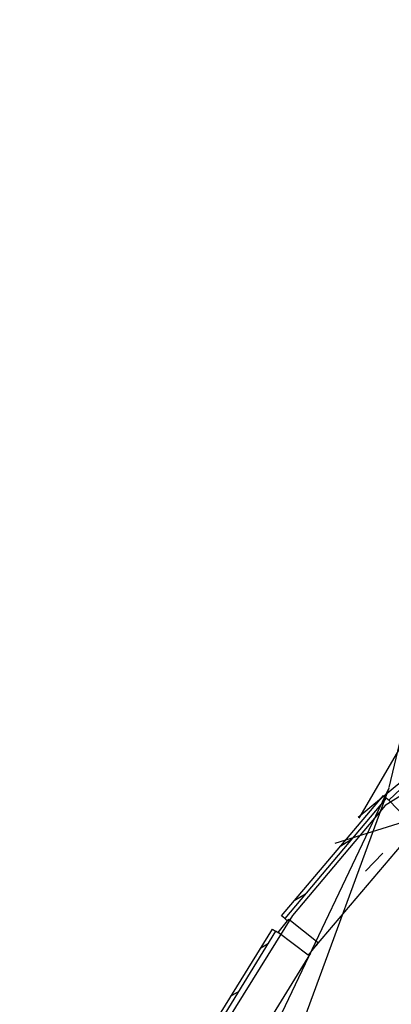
# Model space of a CAD drawing. Header units: feet. Extents: x -79 to 198, y -22 to 181.
# Tile 63 of 164: x 13.61 to 21.05, y 77.9 to 97.63. Entities that reach past the tile are written whole.
import ezdxf

# ---------------------------------------------------------------- set-up
doc = ezdxf.new("R2010")
doc.units = ezdxf.units.FT
doc.layers.add('A-AREA-UNIDAD', color=30, linetype='CONTINUOUS')
doc.layers.add('A-LINEA', color=7, linetype='CONTINUOUS')

msp = doc.modelspace()

# ---------------------------------------------------------------- linework, layer by layer
at = {"layer": 'A-AREA-UNIDAD'}
msp.add_lwpolyline([(36.288, 94.9689), (34.96, 95.0933), (33.408, 95.4844), (32.96, 95.0044), (30.592, 95.5733), (30.24, 95.8044), (30.32, 96.1244), (29.568, 96.3378), (29.44, 96.5689), (27.872, 91.8578), (25.632, 87.5733), (23.968, 85.1733), (22.208, 83.1289), (22.208, 82.6844), (20.928, 81.8844), (19.072, 79.68), (17.28, 76.8)], dxfattribs=at)
at = {"layer": 'A-LINEA'}
for p, q in [((21.0069, 82.2403), (28.3763, 113.3838)), ((21.0069, 82.2403), (28.3763, 113.3838)), ((21.0069, 82.2403), (28.3763, 113.3838)), ((20.4035, 81.6263), (29.201, 96.7511)), ((28.6857, 83.8604), (19.9188, 81.1222)), ((20.3867, 81.6444), (21.28, 82.3911)), ((21.0013, 82.226), (13.6073, 62.1446)), ((21.0013, 82.226), (13.6073, 62.1446)), ((21.0013, 82.226), (13.6201, 66.7627)), ((21.0133, 81.9778), (20.9467, 82.0311)), ((20.04, 81.0711), (20.2533, 81.2044)), ((20.5333, 80.5644), (20.88, 80.9244)), ((19.1067, 79.9778), (19.3333, 80.1111)), ((18.92, 79.6178), (18.9733, 79.5644)), ((18.8, 79.3244), (18.7333, 79.3644)), ((18.4133, 79.0178), (18.5867, 79.1244)), ((17.7867, 76.2444), (19.44, 78.9244)), ((19.44, 78.9244), (19.4267, 78.9378)), ((17.8267, 78.0578), (18, 78.1644))]:
    msp.add_line(p, q, dxfattribs=at)
for points in [[(20.9467, 82.0311), (18.92, 79.6178), (18.8533, 79.6711), (20.8933, 82.0844), (20.9467, 82.0311)], [(21.52, 81.4444), (21, 81.9911), (21.24, 82.2178), (21.76, 81.6844), (21.52, 81.4444)], [(21.5867, 81.4844), (19.5467, 79.0844), (19.56, 79.0711)], [(19.3867, 78.8844), (18.7867, 79.3378), (19, 79.6044), (19.5867, 79.1378), (19.3867, 78.8844)], [(18.7333, 79.3644), (17.08, 76.6711), (17.0133, 76.7244), (18.6667, 79.4044), (18.7333, 79.3644)]]:
    msp.add_lwpolyline(points, dxfattribs=at)

doc.saveas('drawing.dxf')
